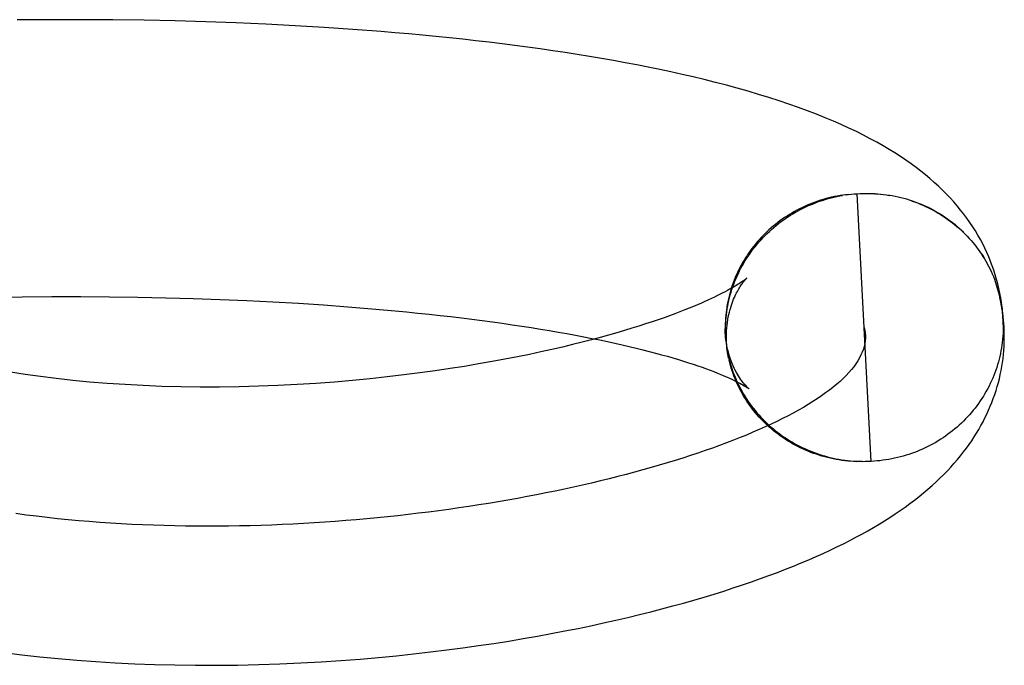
# Model space of a CAD drawing. Header units: inches. Extents: x 0 to 204, y 0 to 132.
# Tile 107 of 118: x 123.1031 to 123.1739, y 49.4271 to 49.4735. Entities that reach past the tile are written whole.
import ezdxf

# ---------------------------------------------------------------- set-up
doc = ezdxf.new("R2010")
doc.units = ezdxf.units.IN
doc.header["$LTSCALE"] = 11.243375
doc.header["$MEASUREMENT"] = 0
doc.linetypes.add('HIDDEN', pattern=[0.2, 0.1, -0.1])
doc.layers.add('DEFAULT_2', color=8, linetype='HIDDEN')

msp = doc.modelspace()

# ---------------------------------------------------------------- linework, layer by layer
at = {"layer": 'DEFAULT_2', "color": 8, "linetype": 'HIDDEN'}
for p, q in [((123.105181, 49.473478), (123.102862, 49.47346)), ((123.107479, 49.473479), (123.105181, 49.473478)), ((123.109754, 49.473464), (123.107479, 49.473479)), ((123.112006, 49.473434), (123.109754, 49.473464)), ((123.114233, 49.473387), (123.112006, 49.473434)), ((123.116434, 49.473325), (123.114233, 49.473387)), ((123.118609, 49.473247), (123.116434, 49.473325)), ((123.120755, 49.473154), (123.118609, 49.473247)), ((123.122872, 49.473045), (123.120755, 49.473154)), ((123.12496, 49.472921), (123.122872, 49.473045)), ((123.127017, 49.472782), (123.12496, 49.472921)), ((123.162667, 49.460909), (123.162272, 49.46087)), ((123.162477, 49.460899), (123.162878, 49.460934)), ((123.162683, 49.460923), (123.16309, 49.460955)), ((123.162889, 49.460943), (123.163302, 49.460971)), ((123.164297, 49.441726), (123.163302, 49.460971)), ((123.173168, 49.454835), (123.173519, 49.453704)), ((123.101101, 49.453525), (123.103239, 49.453554)), ((123.103239, 49.453554), (123.105354, 49.453569)), ((123.105354, 49.453569), (123.107444, 49.45357)), ((123.107444, 49.45357), (123.109509, 49.453556)), ((123.109509, 49.453556), (123.111546, 49.453529)), ((123.111546, 49.453529), (123.113553, 49.453488)), ((123.113553, 49.453488), (123.11553, 49.453434)), ((123.11553, 49.453434), (123.117475, 49.453367)), ((123.117475, 49.453367), (123.119386, 49.453287)), ((123.119386, 49.453287), (123.121262, 49.453194)), ((123.121262, 49.453194), (123.123101, 49.453089)), ((123.123101, 49.453089), (123.124902, 49.452972)), ((123.124902, 49.452972), (123.126664, 49.452843)), ((123.126664, 49.452843), (123.128385, 49.452703)), ((123.173782, 49.451978), (123.173799, 49.451527)), ((123.1538, 49.451426), (123.1538, 49.451231)), ((123.1538, 49.451231), (123.15383, 49.450836)), ((123.153805, 49.451027), (123.153839, 49.450631)), ((123.173879, 49.45029), (123.173865, 49.451409)), ((123.153828, 49.45062), (123.153871, 49.450225)), ((123.153847, 49.450417), (123.153894, 49.450023)), ((123.153869, 49.450214), (123.153921, 49.449821)), ((123.153896, 49.450012), (123.153953, 49.44962)), ((123.153928, 49.44981), (123.153989, 49.449419)), ((123.154046, 49.449151), (123.153964, 49.449609)), ((123.154004, 49.449409), (123.154087, 49.448969)), ((123.154127, 49.448812), (123.154075, 49.449021)), ((123.163663, 49.441715), (123.163243, 49.44171)), ((123.163874, 49.441714), (123.163454, 49.441704)), ((123.164086, 49.441718), (123.163665, 49.441703)), ((123.164297, 49.441726), (123.163876, 49.441707)), ((123.164511, 49.441739), (123.164087, 49.441714))]:
    msp.add_line(p, q, dxfattribs=at)
for points in [[(123.173799, 49.451531), (123.173792, 49.451816), (123.173776, 49.452152), (123.173751, 49.452488), (123.173717, 49.452823), (123.173674, 49.453157), (123.173622, 49.45349), (123.173562, 49.453822), (123.173493, 49.454153), (123.173415, 49.454482), (123.173328, 49.45481), (123.173233, 49.455136), (123.173129, 49.455461), (123.173017, 49.455783), (123.172895, 49.456104), (123.172765, 49.456422), (123.172627, 49.456738), (123.172479, 49.457053), (123.172323, 49.457365), (123.172157, 49.457677), (123.171982, 49.457986), (123.171798, 49.458293), (123.171604, 49.458599), (123.171401, 49.458902), (123.171188, 49.459203), (123.170966, 49.459501), (123.170735, 49.459796), (123.170495, 49.460088), (123.170244, 49.460378), (123.169984, 49.460664), (123.169714, 49.460948), (123.169434, 49.461229), (123.169144, 49.461507), (123.168843, 49.461783), (123.168531, 49.462056), (123.168209, 49.462326), (123.167874, 49.462594), (123.167528, 49.462859), (123.16717, 49.463122), (123.166799, 49.463383), (123.166414, 49.463642), (123.166014, 49.4639), (123.165597, 49.464157), (123.165163, 49.464414), (123.16471, 49.46467), (123.164239, 49.464925), (123.163748, 49.46518), (123.163237, 49.465434), (123.162706, 49.465687), (123.162154, 49.465938), (123.161581, 49.466188), (123.160986, 49.466436), (123.16037, 49.466682), (123.159732, 49.466926), (123.159071, 49.467168), (123.158386, 49.467408), (123.15768, 49.467645), (123.156952, 49.467879), (123.156206, 49.468109), (123.155443, 49.468334), (123.154668, 49.468553), (123.153884, 49.468765), (123.153092, 49.468971), (123.152299, 49.469169), (123.151503, 49.46936), (123.150704, 49.469544), (123.1499, 49.469722), (123.14909, 49.469895), (123.148272, 49.470063), (123.147444, 49.470226), (123.146606, 49.470385), (123.145759, 49.47054), (123.144903, 49.47069), (123.144038, 49.470836), (123.143164, 49.470978), (123.142283, 49.471116), (123.141393, 49.471249), (123.140494, 49.471378), (123.139588, 49.471504), (123.138672, 49.471625), (123.137748, 49.471743), (123.136815, 49.471856), (123.135873, 49.471966), (123.134922, 49.472072), (123.133963, 49.472174), (123.132995, 49.472272), (123.13202, 49.472367), (123.131035, 49.472457), (123.130043, 49.472544), (123.129042, 49.472627), (123.127017, 49.472782)], [(123.162456, 49.46088), (123.162067, 49.460838), (123.161864, 49.460801), (123.161661, 49.46076), (123.161459, 49.460716), (123.161258, 49.460667), (123.161058, 49.460614), (123.16086, 49.460557), (123.160662, 49.460497), (123.160466, 49.460432), (123.160272, 49.460364), (123.160078, 49.460291), (123.159887, 49.460215), (123.159697, 49.460135), (123.159509, 49.460051), (123.159323, 49.459964), (123.159139, 49.459873), (123.158956, 49.459778), (123.158776, 49.459679), (123.158598, 49.459577), (123.158422, 49.459472), (123.158249, 49.459362), (123.158078, 49.45925), (123.157909, 49.459134), (123.157743, 49.459015), (123.157579, 49.458892), (123.157418, 49.458766), (123.15726, 49.458637), (123.157105, 49.458505), (123.156952, 49.45837), (123.156803, 49.458232), (123.156656, 49.458091), (123.156513, 49.457947), (123.156373, 49.4578), (123.156235, 49.45765), (123.156102, 49.457498), (123.155971, 49.457343), (123.155844, 49.457185), (123.15572, 49.457025), (123.1556, 49.456863), (123.155483, 49.456698), (123.15537, 49.456531), (123.15526, 49.456362), (123.155154, 49.45619), (123.155052, 49.456016), (123.154953, 49.455841), (123.154859, 49.455663), (123.154768, 49.455484), (123.154681, 49.455303), (123.154598, 49.45512), (123.154518, 49.454935), (123.154443, 49.454749), (123.154372, 49.454562), (123.154305, 49.454373), (123.154242, 49.454183), (123.154183, 49.453991), (123.154129, 49.453799), (123.154078, 49.453605), (123.154031, 49.453411), (123.153989, 49.453215), (123.153951, 49.453019), (123.153917, 49.452822), (123.153888, 49.452625), (123.153863, 49.452426), (123.153841, 49.452228), (123.153825, 49.452029), (123.153812, 49.45183), (123.153804, 49.45163), (123.1538, 49.451426)], [(123.153825, 49.451041), (123.153824, 49.451247), (123.153828, 49.451452), (123.153837, 49.451658), (123.15385, 49.451863), (123.153867, 49.452068), (123.15389, 49.452273), (123.153916, 49.452477), (123.153947, 49.452681), (123.153983, 49.452884), (123.154023, 49.453086), (123.154067, 49.453288), (123.154116, 49.453489), (123.154169, 49.453689), (123.154227, 49.453888), (123.154289, 49.454085), (123.154355, 49.454282), (123.154426, 49.454477), (123.154501, 49.45467), (123.15458, 49.454862), (123.154663, 49.455053), (123.154751, 49.455242), (123.154842, 49.455429), (123.154938, 49.455614), (123.155037, 49.455798), (123.155141, 49.455979), (123.155248, 49.456158), (123.15536, 49.456335), (123.155475, 49.45651), (123.155594, 49.456682), (123.155716, 49.456852), (123.155843, 49.45702), (123.155973, 49.457184), (123.156106, 49.457347), (123.156243, 49.457506), (123.156384, 49.457663), (123.156528, 49.457817), (123.156675, 49.457968), (123.156825, 49.458116), (123.156979, 49.458261), (123.157135, 49.458402), (123.157295, 49.458541), (123.157457, 49.458676), (123.157623, 49.458808), (123.157791, 49.458937), (123.157962, 49.459062), (123.158136, 49.459183), (123.158312, 49.459301), (123.158491, 49.459416), (123.158672, 49.459527), (123.158855, 49.459634), (123.159041, 49.459737), (123.159229, 49.459837), (123.159419, 49.459932), (123.159611, 49.460024), (123.159804, 49.460112), (123.16, 49.460196), (123.160197, 49.460276), (123.160396, 49.460351), (123.160597, 49.460423), (123.160799, 49.460491), (123.161002, 49.460554), (123.161207, 49.460613), (123.161413, 49.460668), (123.161619, 49.460719), (123.161827, 49.460766), (123.162036, 49.460808), (123.162246, 49.460846)], [(123.163095, 49.460959), (123.163513, 49.460983), (123.163724, 49.460991), (123.163935, 49.460994), (123.164146, 49.460993), (123.164357, 49.460988), (123.164567, 49.460978), (123.164778, 49.460964), (123.164988, 49.460946), (123.165197, 49.460923), (123.165406, 49.460896), (123.165614, 49.460865), (123.165821, 49.460829), (123.166027, 49.46079), (123.166233, 49.460746), (123.166437, 49.460698), (123.16664, 49.460645), (123.166842, 49.460589), (123.167042, 49.460528), (123.167241, 49.460464), (123.167438, 49.460395), (123.167634, 49.460322), (123.167828, 49.460245), (123.16802, 49.460164), (123.168211, 49.460079), (123.168399, 49.459991), (123.168585, 49.459898), (123.16877, 49.459802), (123.168951, 49.459702), (123.169131, 49.459598), (123.169308, 49.45949), (123.169483, 49.459379), (123.169655, 49.459264), (123.169825, 49.459145), (123.169992, 49.459023), (123.170156, 49.458898), (123.170317, 49.458769), (123.170476, 49.458637), (123.170631, 49.458502), (123.170783, 49.458363), (123.170933, 49.458222)], [(123.163302, 49.460971), (123.163512, 49.460982), (123.163723, 49.460988), (123.163933, 49.46099), (123.164144, 49.460988), (123.164354, 49.460981), (123.164564, 49.46097), (123.164774, 49.460955), (123.164983, 49.460936), (123.165192, 49.460912), (123.1654, 49.460884), (123.165608, 49.460852)], [(123.167232, 49.460445), (123.167429, 49.460376), (123.167625, 49.460303), (123.167819, 49.460226), (123.168011, 49.460144), (123.168202, 49.460059), (123.16839, 49.45997), (123.168576, 49.459877), (123.16876, 49.45978), (123.168942, 49.45968), (123.169122, 49.459576), (123.169299, 49.459468), (123.169474, 49.459357), (123.169646, 49.459242), (123.169816, 49.459124), (123.169982, 49.459002), (123.170147, 49.458877), (123.170308, 49.458749), (123.170466, 49.458617), (123.170622, 49.458482), (123.170774, 49.458344), (123.170924, 49.458202), (123.17107, 49.458058), (123.171213, 49.457911), (123.171352, 49.457761), (123.171489, 49.457608), (123.171622, 49.457452), (123.171751, 49.457293), (123.171877, 49.457132), (123.171999, 49.456968), (123.172118, 49.456802), (123.172233, 49.456634), (123.172344, 49.456463), (123.172451, 49.45629), (123.172555, 49.456115), (123.172654, 49.455938), (123.17275, 49.455759), (123.172842, 49.455577), (123.172929, 49.455395), (123.173013, 49.45521), (123.173092, 49.455023), (123.173168, 49.454835)], [(123.172239, 49.456647), (123.172349, 49.456475), (123.172456, 49.456301), (123.172559, 49.456125), (123.172658, 49.455946), (123.172753, 49.455766), (123.172844, 49.455583), (123.172931, 49.455399), (123.173014, 49.455213), (123.173093, 49.455025), (123.173168, 49.454835)], [(123.155358, 49.4549), (123.155354, 49.454896), (123.155345, 49.454889), (123.155331, 49.454877), (123.155312, 49.454861), (123.155286, 49.45484), (123.155255, 49.454816), (123.155218, 49.454787), (123.155173, 49.454754), (123.155121, 49.454716), (123.155061, 49.454674), (123.154993, 49.454627), (123.154917, 49.454575), (123.154831, 49.454519), (123.154737, 49.454459), (123.154633, 49.454395), (123.15452, 49.454326), (123.154396, 49.454253), (123.154263, 49.454176), (123.15412, 49.454095), (123.153967, 49.454011), (123.153803, 49.453924), (123.15363, 49.453833), (123.153445, 49.453739), (123.153249, 49.453642), (123.153042, 49.453541), (123.152822, 49.453437), (123.15259, 49.45333), (123.152344, 49.453219), (123.152085, 49.453105), (123.151811, 49.452987), (123.151521, 49.452865), (123.151213, 49.45274), (123.150889, 49.45261), (123.150546, 49.452477), (123.150184, 49.45234), (123.149803, 49.4522), (123.149402, 49.452056), (123.148982, 49.451909), (123.14854, 49.451759), (123.148077, 49.451606), (123.147592, 49.45145), (123.147084, 49.451292), (123.146553, 49.451131), (123.145997, 49.450968), (123.145416, 49.450803), (123.144809, 49.450635), (123.144174, 49.450466), (123.143512, 49.450295), (123.142819, 49.450122), (123.142095, 49.449948), (123.141338, 49.449773), (123.140545, 49.449597), (123.139718, 49.449421), (123.138856, 49.449245), (123.137958, 49.44907), (123.137027, 49.448897), (123.13606, 49.448727), (123.135058, 49.448559), (123.134019, 49.448396), (123.132942, 49.448237), (123.131827, 49.448083), (123.130673, 49.447936), (123.12948, 49.447795), (123.128251, 49.447664), (123.126986, 49.447542), (123.125688, 49.447431), (123.124359, 49.447332), (123.123002, 49.447247), (123.121624, 49.447177), (123.120231, 49.447123), (123.118829, 49.447087), (123.117427, 49.447068), (123.116032, 49.447067), (123.11465, 49.447084), (123.113286, 49.447119), (123.111943, 49.447172), (123.110626, 49.447242), (123.109338, 49.447328), (123.108082, 49.44743), (123.106862, 49.447547), (123.10568, 49.447677), (123.104542, 49.44782), (123.103443, 49.447973), (123.10238, 49.448138)], [(123.153898, 49.450261), (123.153889, 49.450453), (123.153886, 49.450672), (123.153888, 49.45089), (123.153898, 49.451104), (123.153913, 49.451315), (123.153933, 49.451521), (123.153959, 49.451722), (123.15399, 49.451917), (123.154025, 49.452106), (123.154064, 49.452289), (123.154106, 49.452465), (123.154151, 49.452634), (123.154199, 49.452796), (123.154249, 49.452952), (123.154301, 49.453101), (123.154354, 49.453242), (123.154407, 49.453376), (123.154462, 49.453503), (123.154516, 49.453623), (123.15457, 49.453736), (123.154623, 49.453843), (123.154677, 49.453944), (123.154729, 49.454038), (123.154781, 49.454128), (123.154831, 49.454212), (123.154881, 49.45429), (123.154929, 49.454364), (123.154975, 49.454433), (123.15502, 49.454496), (123.155063, 49.454554), (123.155103, 49.454608), (123.155141, 49.454657), (123.155177, 49.454701), (123.15521, 49.45474), (123.15524, 49.454775), (123.155267, 49.454805), (123.155291, 49.454832), (123.155311, 49.454854), (123.155329, 49.454871), (123.155342, 49.454885), (123.155351, 49.454894), (123.155355, 49.454898)], [(123.173585, 49.453422), (123.173526, 49.453676), (123.173519, 49.453704)], [(123.173865, 49.451409), (123.173851, 49.451622), (123.173829, 49.45188), (123.173802, 49.452139), (123.173769, 49.452397), (123.173731, 49.452654), (123.173688, 49.452911), (123.173639, 49.453167), (123.173566, 49.453504)], [(123.173601, 49.453339), (123.173634, 49.453173), (123.173664, 49.453005), (123.173691, 49.452836), (123.173716, 49.452667), (123.173737, 49.452496), (123.173755, 49.452324), (123.17377, 49.452151), (123.173782, 49.451978)], [(123.128385, 49.452703), (123.130063, 49.452553), (123.130885, 49.452474), (123.131697, 49.452392), (123.132497, 49.452308), (123.133286, 49.452221), (123.134063, 49.452132), (123.134828, 49.452041), (123.135581, 49.451947), (123.136323, 49.451852), (123.137051, 49.451754), (123.137768, 49.451655), (123.138471, 49.451553), (123.139162, 49.45145), (123.13984, 49.451345), (123.140505, 49.451238), (123.141156, 49.45113), (123.141793, 49.45102), (123.142417, 49.450909), (123.143027, 49.450796), (123.143623, 49.450683), (123.144205, 49.450568), (123.144773, 49.450453), (123.145326, 49.450337), (123.145865, 49.45022), (123.146389, 49.450103), (123.146899, 49.449985), (123.147393, 49.449867), (123.147873, 49.449749), (123.148338, 49.449631), (123.148788, 49.449513), (123.149222, 49.449395), (123.149641, 49.449278), (123.150045, 49.449162), (123.150434, 49.449046), (123.150807, 49.448932), (123.151166, 49.448819), (123.151509, 49.448707), (123.151836, 49.448596), (123.152148, 49.448488), (123.152445, 49.448382), (123.152726, 49.448278), (123.152992, 49.448176), (123.153242, 49.448077), (123.153478, 49.447981), (123.1537, 49.447888), (123.153907, 49.447799), (123.1541, 49.447712), (123.154279, 49.44763), (123.154445, 49.447551), (123.154596, 49.447476), (123.154735, 49.447406), (123.154861, 49.447339), (123.154974, 49.447278), (123.155075, 49.447221), (123.155165, 49.447169), (123.155243, 49.447122), (123.15531, 49.447081), (123.155366, 49.447045), (123.155412, 49.447014), (123.155448, 49.446989), (123.155475, 49.44697), (123.155481, 49.446966)], [(123.1638, 49.451349), (123.163842, 49.451159), (123.16387, 49.450969), (123.163884, 49.450778), (123.163884, 49.450586), (123.16387, 49.450394), (123.163841, 49.450202), (123.1638, 49.450009), (123.163739, 49.449799), (123.163662, 49.449589), (123.16357, 49.449378), (123.163462, 49.449167), (123.163339, 49.448956), (123.1632, 49.448745), (123.163047, 49.448534), (123.162879, 49.448323), (123.162696, 49.448112), (123.162499, 49.447901), (123.162287, 49.44769), (123.162062, 49.44748), (123.161822, 49.44727), (123.161569, 49.44706), (123.161302, 49.446851), (123.161022, 49.446643), (123.160729, 49.446435), (123.160422, 49.446228), (123.160103, 49.446021), (123.159771, 49.445815), (123.159427, 49.44561), (123.159071, 49.445407), (123.158702, 49.445204), (123.158321, 49.445002), (123.157929, 49.444801), (123.157525, 49.444601), (123.15711, 49.444403), (123.156683, 49.444205), (123.156245, 49.44401), (123.155797, 49.443815), (123.155338, 49.443622), (123.154868, 49.443431), (123.154388, 49.443241), (123.153898, 49.443053), (123.153397, 49.442866), (123.152887, 49.442682), (123.152368, 49.442499), (123.151839, 49.442318), (123.151301, 49.442139), (123.150753, 49.441962), (123.150197, 49.441787), (123.149632, 49.441614), (123.149059, 49.441444), (123.148477, 49.441276), (123.147887, 49.44111), (123.147289, 49.440946), (123.146683, 49.440785), (123.146069, 49.440627), (123.145448, 49.440471), (123.14482, 49.440318), (123.144184, 49.440167), (123.143542, 49.440019), (123.142893, 49.439874), (123.142237, 49.439732), (123.141575, 49.439593), (123.140907, 49.439457), (123.140232, 49.439324), (123.139552, 49.439194), (123.138866, 49.439068), (123.138175, 49.438944), (123.137478, 49.438824), (123.136776, 49.438708), (123.136069, 49.438594), (123.135358, 49.438485), (123.134642, 49.438379), (123.133921, 49.438276), (123.133196, 49.438177), (123.132467, 49.438082), (123.131734, 49.437991), (123.130997, 49.437904), (123.130257, 49.43782), (123.129514, 49.437741), (123.128767, 49.437666), (123.128017, 49.437594), (123.127265, 49.437527), (123.12651, 49.437465), (123.125752, 49.437406), (123.124992, 49.437352), (123.12423, 49.437303), (123.123466, 49.437258), (123.1227, 49.437217), (123.121933, 49.437181), (123.121164, 49.43715), (123.120394, 49.437124), (123.119623, 49.437102), (123.118852, 49.437085), (123.118079, 49.437073), (123.117306, 49.437067), (123.116533, 49.437065), (123.115759, 49.437068), (123.114986, 49.437077), (123.114213, 49.437091), (123.11344, 49.43711), (123.112668, 49.437134), (123.111896, 49.437164), (123.111126, 49.4372), (123.110356, 49.43724), (123.109588, 49.437287), (123.108822, 49.437339), (123.108056, 49.437397), (123.107293, 49.437461), (123.106532, 49.437531), (123.105773, 49.437606), (123.105016, 49.437688), (123.104262, 49.437776), (123.103511, 49.437869), (123.102762, 49.437969)], [(123.153853, 49.450428), (123.153807, 49.45104), (123.1538, 49.451278)], [(123.173799, 49.451515), (123.173799, 49.451321), (123.173795, 49.451116), (123.173786, 49.45091), (123.173773, 49.450704), (123.173756, 49.450499), (123.173734, 49.450294), (123.173707, 49.450089), (123.173676, 49.449885), (123.173641, 49.449682), (123.1736, 49.449479), (123.173556, 49.449277), (123.173507, 49.449077), (123.173454, 49.448877), (123.173396, 49.448679), (123.173334, 49.448481), (123.173268, 49.448285), (123.173197, 49.448091), (123.173123, 49.447898), (123.173044, 49.447706), (123.17296, 49.447516), (123.172873, 49.447328), (123.172781, 49.447142), (123.172686, 49.446958), (123.172586, 49.446775), (123.172482, 49.446595), (123.172375, 49.446417), (123.172263, 49.446242), (123.172148, 49.446068), (123.172029, 49.445897), (123.171906, 49.445729), (123.171779, 49.445563), (123.171649, 49.445399), (123.171515, 49.445239), (123.171378, 49.445081), (123.171238, 49.444926), (123.171094, 49.444774), (123.170946, 49.444625), (123.170796, 49.444479), (123.170642, 49.444337), (123.170485, 49.444197), (123.170325, 49.444061), (123.170162, 49.443928), (123.169996, 49.443798), (123.169828, 49.443672), (123.169656, 49.443549), (123.169482, 49.44343), (123.169306, 49.443315), (123.169126, 49.443203), (123.168945, 49.443095), (123.168761, 49.44299), (123.168575, 49.44289), (123.168386, 49.442793), (123.168196, 49.442701), (123.168003, 49.442612), (123.167809, 49.442527), (123.167613, 49.442446), (123.167415, 49.442369), (123.167215, 49.442297), (123.167014, 49.442228), (123.166811, 49.442164), (123.166607, 49.442104), (123.166402, 49.442048), (123.166195, 49.441996), (123.165988, 49.441949), (123.165779, 49.441906), (123.165569, 49.441867), (123.165359, 49.441832), (123.165148, 49.441802), (123.164936, 49.441777), (123.164723, 49.441755), (123.164511, 49.441739)], [(123.155481, 49.446966), (123.155493, 49.446957), (123.155503, 49.44695), (123.155498, 49.446954), (123.155484, 49.446965), (123.155464, 49.446983), (123.155438, 49.447008), (123.155405, 49.447039), (123.155367, 49.447077), (123.155323, 49.447122), (123.155275, 49.447174), (123.155222, 49.447233), (123.155165, 49.4473), (123.155104, 49.447374), (123.15504, 49.447456), (123.154973, 49.447546), (123.154904, 49.447645), (123.154832, 49.447752), (123.154758, 49.447867), (123.154683, 49.447992), (123.154607, 49.448127), (123.15453, 49.448272), (123.154453, 49.448426), (123.154377, 49.448591), (123.154303, 49.448767), (123.15423, 49.448952), (123.154161, 49.449148), (123.154095, 49.449355), (123.154033, 49.449571), (123.153978, 49.449796), (123.153928, 49.45003), (123.153885, 49.450272), (123.153851, 49.450522), (123.153824, 49.450778)], [(123.15401, 49.449336), (123.153978, 49.449523), (123.15395, 49.449712), (123.153927, 49.449903), (123.153909, 49.450095), (123.153898, 49.450261)], [(123.17319, 49.446531), (123.173283, 49.446814), (123.17337, 49.447099), (123.17345, 49.447385), (123.173523, 49.447672), (123.173589, 49.44796), (123.173649, 49.448249), (123.173702, 49.448539), (123.173749, 49.44883), (123.173788, 49.449121), (123.173821, 49.449413), (123.173848, 49.449705), (123.173867, 49.449997), (123.173879, 49.45029)], [(123.154049, 49.44921), (123.154098, 49.449012), (123.154152, 49.448814), (123.15421, 49.448618), (123.154272, 49.448423), (123.154338, 49.44823), (123.154409, 49.448038), (123.154484, 49.447847), (123.154563, 49.447658), (123.154646, 49.44747), (123.154733, 49.447284), (123.154824, 49.447101), (123.15492, 49.446918), (123.155019, 49.446738), (123.155122, 49.44656), (123.155229, 49.446385), (123.15534, 49.446211), (123.155455, 49.44604), (123.155573, 49.445871), (123.155696, 49.445704), (123.155821, 49.44554), (123.155951, 49.445379), (123.156084, 49.44522), (123.15622, 49.445064), (123.15636, 49.444911), (123.156503, 49.444761), (123.156649, 49.444614), (123.156799, 49.444469), (123.156951, 49.444328), (123.157107, 49.44419), (123.157266, 49.444055), (123.157427, 49.443924), (123.157592, 49.443795), (123.157759, 49.443671), (123.157929, 49.443549), (123.158102, 49.443431), (123.158277, 49.443317), (123.158455, 49.443206), (123.158635, 49.443099), (123.158817, 49.442995), (123.159002, 49.442896), (123.159188, 49.4428), (123.159377, 49.442708), (123.159568, 49.442619), (123.159761, 49.442535), (123.159955, 49.442455), (123.160151, 49.442378), (123.160349, 49.442306), (123.160549, 49.442238), (123.160749, 49.442173), (123.160952, 49.442113), (123.161155, 49.442057), (123.16136, 49.442005), (123.161566, 49.441958), (123.161772, 49.441914), (123.16198, 49.441875), (123.162188, 49.44184), (123.162398, 49.441809), (123.162608, 49.441783), (123.162818, 49.441761), (123.163029, 49.441743), (123.16324, 49.441729)], [(123.163451, 49.44172), (123.163032, 49.441719), (123.162822, 49.441733), (123.162612, 49.441752), (123.162403, 49.441774), (123.162195, 49.441801), (123.161987, 49.441832), (123.16178, 49.441868), (123.161573, 49.441907), (123.161368, 49.441951), (123.161164, 49.441999), (123.160961, 49.442051), (123.16076, 49.442108), (123.160559, 49.442168), (123.160361, 49.442233), (123.160163, 49.442302), (123.159968, 49.442375), (123.159774, 49.442451), (123.159582, 49.442532), (123.159391, 49.442617), (123.159203, 49.442705), (123.159017, 49.442798), (123.158833, 49.442894), (123.158651, 49.442994), (123.158471, 49.443098), (123.158294, 49.443206), (123.158119, 49.443317), (123.157947, 49.443432), (123.157778, 49.44355), (123.157611, 49.443672), (123.157447, 49.443797), (123.157285, 49.443925), (123.157127, 49.444057), (123.156972, 49.444193), (123.156819, 49.444331), (123.15667, 49.444472), (123.156524, 49.444617), (123.156381, 49.444765), (123.156242, 49.444915), (123.156106, 49.445069), (123.155973, 49.445225), (123.155844, 49.445384), (123.155719, 49.445545), (123.155597, 49.44571), (123.155479, 49.445876), (123.155364, 49.446046), (123.155253, 49.446217), (123.155146, 49.446391), (123.155043, 49.446567), (123.154944, 49.446746), (123.154849, 49.446926), (123.154758, 49.447108), (123.154671, 49.447292), (123.154588, 49.447478), (123.154509, 49.447666), (123.154434, 49.447855), (123.154363, 49.448046), (123.154297, 49.448239), (123.154235, 49.448433), (123.154177, 49.448628), (123.154127, 49.448812)], [(123.101941, 49.42799), (123.103207, 49.42783), (123.104501, 49.427685), (123.105821, 49.427553), (123.107165, 49.427437), (123.108531, 49.427335), (123.109918, 49.427249), (123.111326, 49.427179), (123.112758, 49.427126), (123.114214, 49.427088), (123.115694, 49.427068), (123.117202, 49.427066), (123.118724, 49.427082), (123.120252, 49.427115), (123.121772, 49.427166), (123.123272, 49.427233), (123.124739, 49.427315), (123.12616, 49.427409), (123.127535, 49.427515), (123.128862, 49.42763), (123.130145, 49.427753), (123.13139, 49.427885), (123.1326, 49.428023), (123.13378, 49.428169), (123.134931, 49.428321), (123.136056, 49.428479), (123.137154, 49.428643), (123.138226, 49.428812), (123.139273, 49.428986), (123.140295, 49.429164), (123.141292, 49.429346), (123.142264, 49.429532), (123.143213, 49.429721), (123.144139, 49.429913), (123.145043, 49.430108), (123.145925, 49.430306), (123.146786, 49.430506), (123.147627, 49.430709), (123.148448, 49.430914), (123.149252, 49.431121), (123.150037, 49.43133), (123.150805, 49.431542), (123.151555, 49.431755), (123.152288, 49.431971), (123.153004, 49.432188), (123.153703, 49.432406), (123.154385, 49.432626), (123.15505, 49.432848), (123.1557, 49.43307), (123.156333, 49.433294), (123.156951, 49.433518), (123.157554, 49.433744), (123.15814, 49.433971), (123.158712, 49.434198), (123.159268, 49.434427), (123.15981, 49.434655), (123.160336, 49.434884), (123.160848, 49.435114), (123.161346, 49.435344), (123.16183, 49.435575), (123.162301, 49.435806), (123.162759, 49.436038), (123.163204, 49.436271), (123.163639, 49.436505), (123.164062, 49.436741), (123.164475, 49.436978), (123.164877, 49.437217), (123.16527, 49.437458), (123.165654, 49.437701), (123.166028, 49.437946), (123.166392, 49.438193), (123.166747, 49.438443), (123.167093, 49.438694), (123.167429, 49.438948), (123.167756, 49.439204), (123.168074, 49.439462), (123.168383, 49.439722), (123.168682, 49.439985), (123.168972, 49.440249), (123.169253, 49.440515), (123.169524, 49.440782), (123.169785, 49.441051), (123.170036, 49.44132), (123.170278, 49.44159), (123.170511, 49.441861), (123.170734, 49.442132), (123.170947, 49.442403), (123.171151, 49.442673), (123.171346, 49.442944), (123.171533, 49.443215), (123.171711, 49.443486), (123.171881, 49.443757), (123.172044, 49.444029), (123.172199, 49.444303), (123.172348, 49.444578), (123.172489, 49.444854), (123.172623, 49.445131), (123.17275, 49.445409), (123.172871, 49.445688), (123.172984, 49.445968), (123.17309, 49.446249), (123.17319, 49.446531)]]:
    msp.add_lwpolyline(points, dxfattribs=at)

doc.saveas('drawing.dxf')
